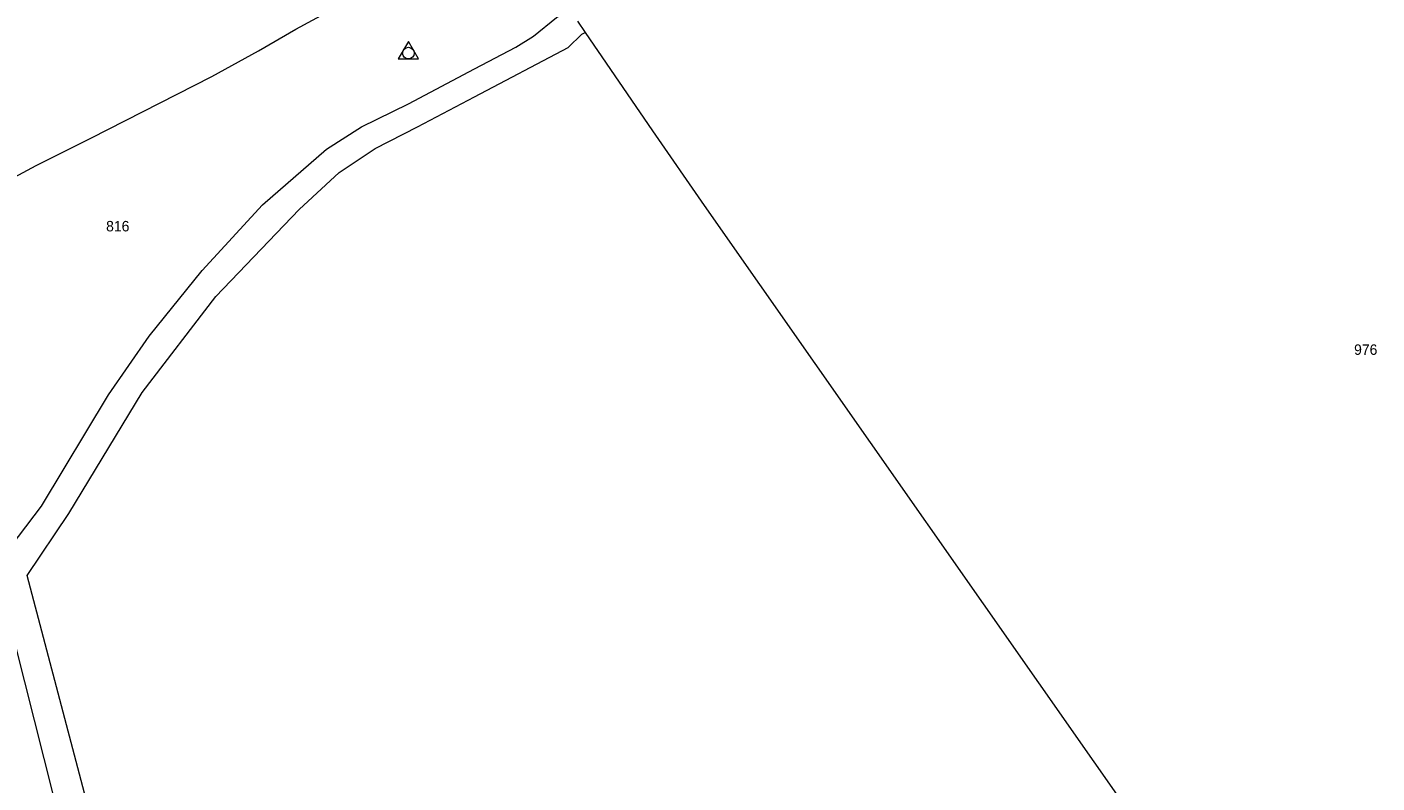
# Model space of a CAD drawing. Header units: metres. Extents: x 195864 to 198202, y 543264 to 544906.
# Tile 55 of 57: x 197923 to 198155, y 544309 to 544439. Entities that reach past the tile are written whole.
import ezdxf
from ezdxf.enums import TextEntityAlignment as Align

# ---------------------------------------------------------------- set-up
doc = ezdxf.new("R2010")
doc.units = ezdxf.units.M
doc.header["$MEASUREMENT"] = 0
for name, color, linetype, lineweight in [('Level 1', 7, 'Continuous', 0), ('Level 10', 7, 'Continuous', 0), ('Level 2', 7, 'Continuous', 0)]:
    doc.layers.add(name, color=color, linetype=linetype, lineweight=lineweight)
doc.styles.add('Style-CHAR_FAST_FONT', font='CHAR_FAST_FONT.shx')

# ---------------------------------------------------------------- blocks, each defined once
blk = doc.blocks.new('DC')
at = {"layer": 'Level 10', "color": 7, "linetype": 'Continuous', "lineweight": 0, "flags": 128}
blk.add_lwpolyline([(-1.84, -0.9), (1.63, -0.9), (-0.11, 2.1), (-1.84, -0.9)], dxfattribs=at)
at = {"layer": 'Level 10', "color": 7, "linetype": 'Continuous', "lineweight": 0}
blk.add_circle((-0.11, 0.11), 1, dxfattribs=at)

msp = doc.modelspace()

# ---------------------------------------------------------------- linework, layer by layer
at = {"layer": 'Level 1', "color": 7, "linetype": 'Continuous', "lineweight": 0}
for p, q in [((198017.74, 544440.3), (198019.07, 544438.35)), ((198016.12, 544435.77), (198018.46, 544438.06)), ((198018.46, 544438.06), (198019.07, 544438.35)), ((198000, 544427.29), (198016.12, 544435.77))]:
    msp.add_line(p, q, dxfattribs=at)
at = {"layer": 'Level 1', "color": 7, "linetype": 'Continuous', "lineweight": 0, "flags": 128}
for points in [[(197918.34, 544412.17), (197924.46, 544415.43), (197933.84, 544420.17), (197954.74, 544430.8), (197962.75, 544435.22), (197969.16, 544438.97), (197975.68, 544442.43), (197980.92, 544445.4)], [(198000, 544432.09), (198007.07, 544435.85), (198010.16, 544437.75), (198014.11, 544440.97), (198016.51, 544442.1)], [(198019.07, 544438.35), (198030.64, 544421.39), (198039.55, 544408.57), (198116.23, 544298.99), (198152.07, 544247.34)], [(197917.35, 544346.26), (197925.34, 544356.69), (197936.92, 544375.88), (197943.9, 544385.99), (197953.02, 544397.36), (197963.44, 544408.64), (197974.5, 544418.26), (197980.5, 544422.1), (197988.62, 544426.05), (198000, 544432.09)], [(198000, 544207.07), (197975.13, 544242.21), (197947.73, 544280.38), (197941.02, 544289.9), (197935.85, 544297.66), (197934.42, 544300.92), (197922.89, 544344.76), (197930.05, 544355.45), (197942.73, 544376.3), (197955.39, 544392.87), (197969.74, 544407.84), (197976.66, 544414.22), (197982.84, 544418.39), (197990.14, 544422.11), (198000, 544427.29)], [(197917.35, 544346.26), (197929.12, 544299.96), (197932.81, 544292.96), (197936.58, 544287.24), (197950.45, 544268.17), (197980.88, 544225.36), (198000, 544198.13)]]:
    msp.add_lwpolyline(points, dxfattribs=at)

# ---------------------------------------------------------------- block references
at = {"layer": 'Level 10', "color": 7, "linetype": 'Continuous', "lineweight": 0}
msp.add_blockref('DC', (197988.69, 544434.71), dxfattribs=at)

# ---------------------------------------------------------------- texts
at = {"layer": 'Level 2', "color": 7, "linetype": 'Continuous', "lineweight": 13, "style": 'Style-CHAR_FAST_FONT'}
for s, p in [('816', (197938.5, 544404.98)), ('976', (198153.56, 544383.69))]:
    msp.add_text(s, height=1.8, rotation=0, dxfattribs=at).set_placement(p, align=Align.MIDDLE_CENTER)

doc.saveas('drawing.dxf')
